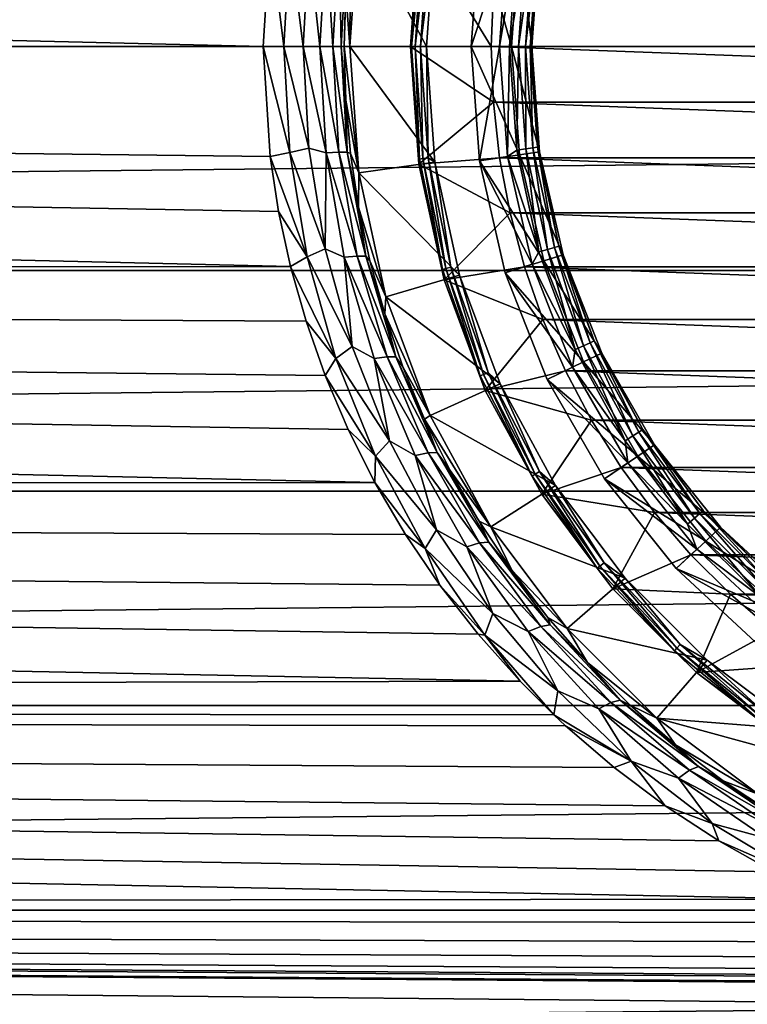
# Model space of a CAD drawing. Header units: metres. Extents: x -128 to 173, y -23 to 79.
# Tile 37 of 129: x -15 to -6, y -12 to 0. Entities that reach past the tile are written whole.
import ezdxf

# ---------------------------------------------------------------- set-up
doc = ezdxf.new("R2010")
doc.units = ezdxf.units.M
doc.layers.add('solid_ORA_153_SW0001', color=7, linetype='CONTINUOUS')

msp = doc.modelspace()

# ---------------------------------------------------------------- linework, layer by layer
at = {"layer": 'solid_ORA_153_SW0001'}
for points in [[(-127.5, 0, 23), (127.5, 0, 23), (127.5, 2.772344, 22.832304)], [(-127.5, 2.772344, 22.832304), (-127.5, 0, 23), (127.5, 2.772344, 22.832304)], [(-12.069973, 0, -23), (-127.5, 0, -23), (-127.5, 2.772344, -22.832304)], [(-11.985751, 1.368679, -22.95924), (-12.069973, 0, -23), (-127.5, 2.772344, -22.832304)], [(-10.05, 0, -28), (-11, 0, -28), (-10.888044, 1.565406, -28)], [(-10.99081, 1.329184, -23.938618), (-10.888044, 1.565406, -28), (-11, 0, -28)], [(-9.947704, 1.430272, -28), (-10.05, 0, -28), (-10.888044, 1.565406, -28)], [(-11.813964, 0, -23.033325), (-12.069973, 0, -23), (-11.985751, 1.368679, -22.95924)], [(-11.741716, 1.310271, -22.994259), (-11.813964, 0, -23.033325), (-11.985751, 1.368679, -22.95924)], [(-10.145655, 1.458831, -39), (-9.25, 0, -40), (-10.25, 0, -39)], [(-10.145655, 1.458831, -39), (-10.25, 0, -39), (-10.14567, 1.458727, -28.200001)], [(-10.14567, 1.458727, -28.200001), (-10.25, 0, -39), (-10.25, 0, -28.200001)], [(-10.139508, 1.393643, -28.123608), (-10.14567, 1.458727, -28.200001), (-10.25, 0, -28.200001)], [(-10.139508, 1.393643, -28.123608), (-10.25, 0, -28.200001), (-10.234836, 0, -28.123608)], [(-10.139508, 1.393643, -28.123608), (-10.234836, 0, -28.123608), (-10.096553, 1.387739, -28.058634)], [(-10.096553, 1.387739, -28.058634), (-10.234836, 0, -28.123608), (-10.191477, 0, -28.058634)], [(-10.096553, 1.387739, -28.058634), (-10.191477, 0, -28.058634), (-10.032218, 1.378897, -28.015224)], [(-10.032218, 1.378897, -28.015224), (-10.191477, 0, -28.058634), (-10.126536, 0, -28.015224)], [(-10.145655, 1.458831, -39), (-9.224133, 0.691239, -40), (-9.25, 0, -40)], [(-10.126536, 0, -28.015224), (-10.05, 0, -28), (-9.947704, 1.430272, -28)], [(-10.032218, 1.378897, -28.015224), (-10.126536, 0, -28.015224), (-9.947704, 1.430272, -28)], [(-9.393894, 1.415894, -28), (-9.393905, 1.41582, -27), (-9.5, 0, -27)], [(-9.393894, 1.415894, -28), (-9.5, 0, -27), (-9.5, 0, -28)], [(-9.047906, 1.363045, -28), (-9.393894, 1.415894, -28), (-9.5, 0, -28)], [(-9.5, 0, -27), (-9.393905, 1.41582, -27), (-9, 0, -27)], [(-9.15, 0, -28), (-9.047906, 1.363045, -28), (-9.5, 0, -28)], [(-8.899487, 1.341318, -27), (-9, 0, -27), (-9.393905, 1.41582, -27)], [(-8.934518, 1.28459, -27.980423), (-9.047906, 1.363045, -28), (-9.15, 0, -28)], [(-8.899477, 1.34138, -26.555662), (-9, 0, -26.555662), (-8.899487, 1.341318, -27)], [(-8.899477, 1.34138, -26.555662), (-8.75, 0, -26.700001), (-9, 0, -26.555662)], [(-8.899487, 1.341318, -27), (-9, 0, -26.555662), (-9, 0, -27)], [(-8.899477, 1.34138, -26.555662), (-8.652269, 1.30412, -26.700001), (-8.75, 0, -26.700001)], [(-11.574794, 0, -23.131208), (-11.813964, 0, -23.033325), (-11.741716, 1.310271, -22.994259)], [(-11.506503, 1.260824, -23.093628), (-11.574794, 0, -23.131208), (-11.741716, 1.310271, -22.994259)], [(-11.368693, 0, -23.287113), (-11.574794, 0, -23.131208), (-11.506503, 1.260824, -23.093628)], [(-11.292959, 1.315633, -23.244968), (-11.368693, 0, -23.287113), (-11.506503, 1.260824, -23.093628)], [(-11.209427, 0, -23.490627), (-11.368693, 0, -23.287113), (-11.292959, 1.315633, -23.244968)], [(-11.133372, 1.308832, -23.448103), (-11.209427, 0, -23.490627), (-11.292959, 1.315633, -23.244968)], [(-11.107631, 0, -23.728157), (-11.209427, 0, -23.490627), (-11.133372, 1.308832, -23.448103)], [(-11.03061, 1.310845, -23.685198), (-11.107631, 0, -23.728157), (-11.133372, 1.308832, -23.448103)], [(-11.03061, 1.310845, -23.685198), (-11.070125, 0, -23.982548), (-11.107631, 0, -23.728157)], [(-11.03061, 1.310845, -23.685198), (-11.050356, 0.664506, -23.971508), (-11.070125, 0, -23.982548)], [(-11.050356, 0.664506, -23.971508), (-10.99081, 1.329184, -23.938618), (-11, 0, -28)], [(-8.934518, 1.28459, -27.980423), (-9.15, 0, -28), (-9.026393, 0, -27.980423)], [(-8.934518, 1.28459, -27.980423), (-9.026393, 0, -27.980423), (-8.824044, 1.268706, -27.923532)], [(-9.026393, 0, -27.980423), (-8.914784, 0, -27.923532), (-8.824044, 1.268706, -27.923532)], [(-8.824044, 1.268706, -27.923532), (-8.914784, 0, -27.923532), (-8.736407, 1.256106, -27.834911)], [(-8.914784, 0, -27.923532), (-8.826245, 0, -27.834911), (-8.736407, 1.256106, -27.834911)], [(-8.736407, 1.256106, -27.834911), (-8.826245, 0, -27.834911), (-8.680201, 1.248024, -27.723248)], [(-8.826245, 0, -27.834911), (-8.769461, 0, -27.723248), (-8.680201, 1.248024, -27.723248)], [(-8.769461, 0, -27.723248), (-8.75, 0, -27.6), (-8.652269, 1.30412, -27.6)], [(-8.680201, 1.248024, -27.723248), (-8.769461, 0, -27.723248), (-8.652269, 1.30412, -27.6)], [(-8.652269, 1.30412, -26.700001), (-8.75, 0, -27.6), (-8.75, 0, -26.700001)], [(-8.652269, 1.30412, -26.700001), (-8.652269, 1.30412, -27.6), (-8.75, 0, -27.6)], [(-11.050356, 0.664506, -23.971508), (-11, 0, -28), (-11.070125, 0, -23.982548)], [(-9.25, 0, -40), (-9.224133, 0.691239, -40), (9.25, 0, -40)], [(-9.224133, 0.691239, -40), (9.224133, 0.691239, -40), (9.25, 0, -40)], [(-11.733466, -2.724312, -22.838085), (-127.5, -2.772344, -22.832304), (-127.5, 0, -23)], [(-11.881835, -2.043339, -22.909054), (-11.733466, -2.724312, -22.838085), (-127.5, 0, -23)], [(-11.98687, -1.360946, -22.9597), (-11.881835, -2.043339, -22.909054), (-127.5, 0, -23)], [(-12.069973, 0, -23), (-11.98687, -1.360946, -22.9597), (-127.5, 0, -23)], [(-11.741814, -1.310872, -22.994308), (-12.069973, 0, -23), (-11.813964, 0, -23.033325)], [(-11.506673, -1.260729, -23.093723), (-11.813964, 0, -23.033325), (-11.574794, 0, -23.131208)], [(-11.741814, -1.310872, -22.994308), (-11.813964, 0, -23.033325), (-11.506673, -1.260729, -23.093723)], [(-11.293234, -1.314614, -23.245131), (-11.574794, 0, -23.131208), (-11.368693, 0, -23.287113)], [(-11.506673, -1.260729, -23.093723), (-11.574794, 0, -23.131208), (-11.293234, -1.314614, -23.245131)], [(-11.133645, -1.30782, -23.448277), (-11.368693, 0, -23.287113), (-11.209427, 0, -23.490627)], [(-11.133645, -1.30782, -23.448277), (-11.293234, -1.314614, -23.245131), (-11.368693, 0, -23.287113)], [(-11.030883, -1.309833, -23.685383), (-11.209427, 0, -23.490627), (-11.107631, 0, -23.728157)], [(-11.030883, -1.309833, -23.685383), (-11.133645, -1.30782, -23.448277), (-11.209427, 0, -23.490627)], [(-11.107631, 0, -23.728157), (-11.070125, 0, -23.982548), (-11.050463, -0.662689, -23.971638)], [(-11.030883, -1.309833, -23.685383), (-11.107631, 0, -23.728157), (-11.050463, -0.662689, -23.971638)], [(-10.05, 0, -28), (-9.947704, -1.430272, -28), (-11, 0, -28)], [(-10.25, 0, -39), (-9.25, 0, -40), (-9.224133, -0.691239, -40)], [(-10.145655, -1.458831, -39), (-10.14567, -1.458726, -28.200001), (-10.25, 0, -28.200001)], [(-10.234836, 0, -28.123608), (-10.25, 0, -28.200001), (-10.14567, -1.458726, -28.200001)], [(-10.25, 0, -39), (-10.145655, -1.458831, -39), (-10.25, 0, -28.200001)], [(-10.126536, 0, -28.015224), (-10.032218, -1.378897, -28.015224), (-10.05, 0, -28)], [(-10.032218, -1.378897, -28.015224), (-9.947704, -1.430272, -28), (-10.05, 0, -28)], [(-9.5, 0, -27), (-9, 0, -27), (-8.899487, -1.341318, -27)], [(-9.15, 0, -28), (-9.5, 0, -28), (-9.393894, -1.415894, -28)], [(-9.047915, -1.362984, -28), (-9.15, 0, -28), (-9.393894, -1.415894, -28)], [(9.224133, -0.691239, -40), (-9.25, 0, -40), (9.25, 0, -40)], [(9.224133, -0.691239, -40), (-9.224133, -0.691239, -40), (-9.25, 0, -40)], [(-9.026393, 0, -27.980423), (-9.15, 0, -28), (-9.047915, -1.362984, -28)], [(-8.899477, -1.34138, -26.555662), (-9, 0, -27), (-9, 0, -26.555662)], [(-8.652269, -1.30412, -26.700001), (-8.899477, -1.34138, -26.555662), (-9, 0, -26.555662)], [(-8.652269, -1.30412, -26.700001), (-9, 0, -26.555662), (-8.75, 0, -26.700001)], [(-8.899477, -1.34138, -26.555662), (-8.899487, -1.341318, -27), (-9, 0, -27)], [(-8.680201, -1.248024, -27.723248), (-8.75, 0, -27.6), (-8.769461, 0, -27.723248)], [(-8.75, 0, -26.700001), (-8.75, 0, -27.6), (-8.652269, -1.30412, -27.6)], [(-8.680201, -1.248024, -27.723248), (-8.652269, -1.30412, -27.6), (-8.75, 0, -27.6)], [(-127.5, -2.772344, 22.832304), (127.5, -2.772344, 22.832304), (127.5, 0, 23)], [(-127.5, 0, 23), (-127.5, -2.772344, 22.832304), (127.5, 0, 23)], [(-11.741814, -1.310872, -22.994308), (-11.98687, -1.360946, -22.9597), (-12.069973, 0, -23)], [(-11.070125, 0, -23.982548), (-11, 0, -28), (-10.888044, -1.565406, -28)], [(-11.050463, -0.662689, -23.971638), (-11.070125, 0, -23.982548), (-10.888044, -1.565406, -28)], [(-9.947704, -1.430272, -28), (-10.888044, -1.565406, -28), (-11, 0, -28)], [(-10.25, 0, -39), (-9.224133, -0.691239, -40), (-10.145655, -1.458831, -39)], [(-10.234836, 0, -28.123608), (-10.14567, -1.458726, -28.200001), (-10.139508, -1.393643, -28.123608)], [(-10.234836, 0, -28.123608), (-10.139508, -1.393643, -28.123608), (-10.191477, 0, -28.058634)], [(-10.191477, 0, -28.058634), (-10.096553, -1.387739, -28.058634), (-10.126536, 0, -28.015224)], [(-10.139508, -1.393643, -28.123608), (-10.096553, -1.387739, -28.058634), (-10.191477, 0, -28.058634)], [(-10.096553, -1.387739, -28.058634), (-10.032218, -1.378897, -28.015224), (-10.126536, 0, -28.015224)], [(-9.393905, -1.41582, -27), (-9.5, 0, -27), (-8.899487, -1.341318, -27)], [(-9.5, 0, -28), (-9.5, 0, -27), (-9.393905, -1.41582, -27)], [(-9.393894, -1.415894, -28), (-9.5, 0, -28), (-9.393905, -1.41582, -27)], [(-8.934518, -1.28459, -27.980423), (-9.026393, 0, -27.980423), (-9.047915, -1.362984, -28)], [(-8.934518, -1.28459, -27.980423), (-8.914784, 0, -27.923532), (-9.026393, 0, -27.980423)], [(-8.934518, -1.28459, -27.980423), (-8.824044, -1.268706, -27.923532), (-8.914784, 0, -27.923532)], [(-8.824044, -1.268706, -27.923532), (-8.826245, 0, -27.834911), (-8.914784, 0, -27.923532)], [(-8.736407, -1.256106, -27.834911), (-8.769461, 0, -27.723248), (-8.826245, 0, -27.834911)], [(-8.824044, -1.268706, -27.923532), (-8.736407, -1.256106, -27.834911), (-8.826245, 0, -27.834911)], [(-8.736407, -1.256106, -27.834911), (-8.680201, -1.248024, -27.723248), (-8.769461, 0, -27.723248)], [(-8.652269, -1.30412, -26.700001), (-8.75, 0, -26.700001), (-8.652269, -1.30412, -27.6)], [(-10.991131, -1.326487, -23.938921), (-11.050463, -0.662689, -23.971638), (-10.888044, -1.565406, -28)], [(-11.030883, -1.309833, -23.685383), (-11.050463, -0.662689, -23.971638), (-10.991131, -1.326487, -23.938921)], [(-10.145655, -1.458831, -39), (-9.224133, -0.691239, -40), (-9.146676, -1.378703, -40)], [(9.146676, -1.378703, -40), (-9.146676, -1.378703, -40), (-9.224133, -0.691239, -40)], [(9.224133, -0.691239, -40), (9.146676, -1.378703, -40), (-9.224133, -0.691239, -40)], [(-11.526729, -2.603743, -22.879297), (-11.98687, -1.360946, -22.9597), (-11.741814, -1.310872, -22.994308)], [(-11.741814, -1.310872, -22.994308), (-11.506673, -1.260729, -23.093723), (-11.303617, -2.504568, -22.983175)], [(-11.526729, -2.603743, -22.879297), (-11.741814, -1.310872, -22.994308), (-11.303617, -2.504568, -22.983175)], [(-11.303617, -2.504568, -22.983175), (-11.506673, -1.260729, -23.093723), (-11.293234, -1.314614, -23.245131)], [(-11.303617, -2.504568, -22.983175), (-11.293234, -1.314614, -23.245131), (-11.068569, -2.608879, -23.12159)], [(-11.133645, -1.30782, -23.448277), (-10.9082, -2.594419, -23.323719), (-11.293234, -1.314614, -23.245131)], [(-10.9082, -2.594419, -23.323719), (-11.068569, -2.608879, -23.12159), (-11.293234, -1.314614, -23.245131)], [(-10.802775, -2.597253, -23.559647), (-10.9082, -2.594419, -23.323719), (-11.133645, -1.30782, -23.448277)], [(-11.030883, -1.309833, -23.685383), (-10.802775, -2.597253, -23.559647), (-11.133645, -1.30782, -23.448277)], [(-11.030883, -1.309833, -23.685383), (-10.991131, -1.326487, -23.938921), (-10.89154, -1.98998, -23.884272)], [(-11.030883, -1.309833, -23.685383), (-10.89154, -1.98998, -23.884272), (-10.802775, -2.597253, -23.559647)], [(-10.89154, -1.98998, -23.884272), (-10.991131, -1.326487, -23.938921), (-10.888044, -1.565406, -28)], [(-8.934518, -1.28459, -27.980423), (-9.047915, -1.362984, -28), (-8.660761, -2.543029, -27.980423)], [(-8.934518, -1.28459, -27.980423), (-8.660761, -2.543029, -27.980423), (-8.824044, -1.268706, -27.923532)], [(-8.361262, -2.579108, -26.700001), (-8.899477, -1.34138, -26.555662), (-8.652269, -1.30412, -26.700001)], [(-8.824044, -1.268706, -27.923532), (-8.553673, -2.511585, -27.923532), (-8.736407, -1.256106, -27.834911)], [(-8.660761, -2.543029, -27.980423), (-8.553673, -2.511585, -27.923532), (-8.824044, -1.268706, -27.923532)], [(-8.736407, -1.256106, -27.834911), (-8.46872, -2.486641, -27.834911), (-8.680201, -1.248024, -27.723248)], [(-8.553673, -2.511585, -27.923532), (-8.46872, -2.486641, -27.834911), (-8.736407, -1.256106, -27.834911)], [(-8.680201, -1.248024, -27.723248), (-8.414236, -2.470643, -27.723248), (-8.652269, -1.30412, -27.6)], [(-8.46872, -2.486641, -27.834911), (-8.414236, -2.470643, -27.723248), (-8.680201, -1.248024, -27.723248)], [(-8.652269, -1.30412, -26.700001), (-8.652269, -1.30412, -27.6), (-8.361261, -2.579108, -27.6)], [(-8.414236, -2.470643, -27.723248), (-8.361261, -2.579108, -27.6), (-8.652269, -1.30412, -27.6)], [(-8.361262, -2.579108, -26.700001), (-8.652269, -1.30412, -26.700001), (-8.361261, -2.579108, -27.6)], [(-11.526729, -2.603743, -22.879297), (-11.881835, -2.043339, -22.909054), (-11.98687, -1.360946, -22.9597)], [(-9.947704, -1.430272, -28), (-9.6429, -2.831424, -28), (-10.888044, -1.565406, -28)], [(-10.139508, -1.393643, -28.123608), (-10.14567, -1.458726, -28.200001), (-9.855301, -2.761326, -28.123608)], [(-10.145655, -1.458831, -39), (-9.834804, -2.887757, -28.200001), (-10.14567, -1.458726, -28.200001)], [(-9.855301, -2.761326, -28.123608), (-10.14567, -1.458726, -28.200001), (-9.834804, -2.887757, -28.200001)], [(-10.145655, -1.458831, -39), (-9.146676, -1.378703, -40), (-9.018089, -2.058278, -40)], [(-10.145655, -1.458831, -39), (-9.018089, -2.058278, -40), (-9.83476, -2.887907, -39)], [(-10.145655, -1.458831, -39), (-9.83476, -2.887907, -39), (-9.834804, -2.887757, -28.200001)], [(-10.139508, -1.393643, -28.123608), (-9.855301, -2.761326, -28.123608), (-10.096553, -1.387739, -28.058634)], [(-10.096553, -1.387739, -28.058634), (-9.813549, -2.749628, -28.058634), (-10.032218, -1.378897, -28.015224)], [(-9.855301, -2.761326, -28.123608), (-9.813549, -2.749628, -28.058634), (-10.096553, -1.387739, -28.058634)], [(-10.032218, -1.378897, -28.015224), (-9.751018, -2.732107, -28.015224), (-9.947704, -1.430272, -28)], [(-9.813549, -2.749628, -28.058634), (-9.751018, -2.732107, -28.015224), (-10.032218, -1.378897, -28.015224)], [(-9.751018, -2.732107, -28.015224), (-9.6429, -2.831424, -28), (-9.947704, -1.430272, -28)], [(-9.393905, -1.41582, -27), (-8.899487, -1.341318, -27), (-8.600158, -2.652789, -27)], [(-9.077969, -2.800084, -27), (-9.393905, -1.41582, -27), (-8.600158, -2.652789, -27)], [(-9.393894, -1.415894, -28), (-9.393905, -1.41582, -27), (-9.077969, -2.800084, -27)], [(-8.7437, -2.696332, -28), (-9.047915, -1.362984, -28), (-9.393894, -1.415894, -28)], [(-9.077946, -2.800162, -28), (-9.393894, -1.415894, -28), (-9.077969, -2.800084, -27)], [(-8.7437, -2.696332, -28), (-9.393894, -1.415894, -28), (-9.077946, -2.800162, -28)], [(9.018089, -2.058278, -40), (-9.018089, -2.058278, -40), (-9.146676, -1.378703, -40)], [(9.146676, -1.378703, -40), (9.018089, -2.058278, -40), (-9.146676, -1.378703, -40)], [(-8.660761, -2.543029, -27.980423), (-9.047915, -1.362984, -28), (-8.7437, -2.696332, -28)], [(-8.600155, -2.652797, -26.555662), (-8.600158, -2.652789, -27), (-8.899487, -1.341318, -27)], [(-8.899477, -1.34138, -26.555662), (-8.600155, -2.652797, -26.555662), (-8.899487, -1.341318, -27)], [(-8.361262, -2.579108, -26.700001), (-8.600155, -2.652797, -26.555662), (-8.899477, -1.34138, -26.555662)], [(-10.89154, -1.98998, -23.884272), (-10.888044, -1.565406, -28), (-10.554419, -3.099072, -28)], [(-9.6429, -2.831424, -28), (-10.554419, -3.099072, -28), (-10.888044, -1.565406, -28)], [(-11.526729, -2.603743, -22.879297), (-11.733466, -2.724312, -22.838085), (-11.881835, -2.043339, -22.909054)], [(-10.750967, -2.65178, -23.807758), (-10.89154, -1.98998, -23.884272), (-10.554419, -3.099072, -28)], [(-10.802775, -2.597253, -23.559647), (-10.89154, -1.98998, -23.884272), (-10.750967, -2.65178, -23.807758)], [(-9.83476, -2.887907, -39), (-9.018089, -2.058278, -40), (-8.839021, -2.726578, -40)], [(8.839021, -2.726578, -40), (-8.839021, -2.726578, -40), (-9.018089, -2.058278, -40)], [(9.018089, -2.058278, -40), (8.839021, -2.726578, -40), (-9.018089, -2.058278, -40)], [(-11.526729, -2.603743, -22.879297), (-11.303617, -2.504568, -22.983175), (-10.969091, -3.715515, -22.804953)], [(-10.969091, -3.715515, -22.804953), (-11.303617, -2.504568, -22.983175), (-11.068569, -2.608879, -23.12159)], [(-8.660761, -2.543029, -27.980423), (-8.7437, -2.696332, -28), (-8.210696, -3.749699, -27.980423)], [(-8.660761, -2.543029, -27.980423), (-8.210696, -3.749699, -27.980423), (-8.553673, -2.511585, -27.923532)], [(-8.553673, -2.511585, -27.923532), (-8.109173, -3.703335, -27.923532), (-8.46872, -2.486641, -27.834911)], [(-8.210696, -3.749699, -27.980423), (-8.109173, -3.703335, -27.923532), (-8.553673, -2.511585, -27.923532)], [(-8.46872, -2.486641, -27.834911), (-8.028635, -3.666555, -27.834911), (-8.414236, -2.470643, -27.723248)], [(-8.109173, -3.703335, -27.923532), (-8.028635, -3.666555, -27.834911), (-8.46872, -2.486641, -27.834911)], [(-8.414236, -2.470643, -27.723248), (-7.976983, -3.642966, -27.723248), (-8.361261, -2.579108, -27.6)], [(-8.028635, -3.666555, -27.834911), (-7.976983, -3.642966, -27.723248), (-8.414236, -2.470643, -27.723248)], [(-11.172345, -3.861639, -22.694071), (-11.733466, -2.724312, -22.838085), (-11.526729, -2.603743, -22.879297)], [(-11.172345, -3.861639, -22.694071), (-11.526729, -2.603743, -22.879297), (-10.969091, -3.715515, -22.804953)], [(-10.9082, -2.594419, -23.323719), (-10.538207, -3.84026, -23.12397), (-11.068569, -2.608879, -23.12159)], [(-10.969091, -3.715515, -22.804953), (-11.068569, -2.608879, -23.12159), (-10.699297, -3.863938, -22.92329)], [(-10.538207, -3.84026, -23.12397), (-10.699297, -3.863938, -22.92329), (-11.068569, -2.608879, -23.12159)], [(-10.429072, -3.841763, -23.358215), (-10.538207, -3.84026, -23.12397), (-10.9082, -2.594419, -23.323719)], [(-10.802775, -2.597253, -23.559647), (-10.429072, -3.841763, -23.358215), (-10.9082, -2.594419, -23.323719)], [(-10.802775, -2.597253, -23.559647), (-10.750967, -2.65178, -23.807758), (-10.568527, -3.310501, -23.709579)], [(-10.802775, -2.597253, -23.559647), (-10.568527, -3.310501, -23.709579), (-10.429072, -3.841763, -23.358215)], [(-10.568527, -3.310501, -23.709579), (-10.750967, -2.65178, -23.807758), (-10.554419, -3.099072, -28)], [(-9.077969, -2.800084, -27), (-8.600158, -2.652789, -27), (-8.108695, -3.905006, -27)], [(-8.10872, -3.904954, -26.555662), (-8.108695, -3.905006, -27), (-8.600158, -2.652789, -27)], [(-8.600155, -2.652797, -26.555662), (-8.10872, -3.904954, -26.555662), (-8.600158, -2.652789, -27)], [(-7.883478, -3.796483, -26.700001), (-8.600155, -2.652797, -26.555662), (-8.361262, -2.579108, -26.700001)], [(-7.883478, -3.796483, -26.700001), (-8.10872, -3.904954, -26.555662), (-8.600155, -2.652797, -26.555662)], [(-8.361262, -2.579108, -26.700001), (-8.361261, -2.579108, -27.6), (-7.883477, -3.796484, -27.6)], [(-7.883478, -3.796483, -26.700001), (-8.361262, -2.579108, -26.700001), (-7.883477, -3.796484, -27.6)], [(-7.976983, -3.642966, -27.723248), (-7.883477, -3.796484, -27.6), (-8.361261, -2.579108, -27.6)], [(-11.733466, -2.724312, -22.838085), (-11.540996, -3.401836, -22.747032), (-127.5, -2.772344, -22.832304)], [(-127.5, -5.50426, 22.331661), (127.5, -5.50426, 22.331661), (127.5, -2.772344, 22.832304)], [(-127.5, -2.772344, 22.832304), (-127.5, -5.50426, 22.331661), (127.5, -2.772344, 22.832304)], [(-10.689059, -5.396566, -22.357931), (-127.5, -5.50426, -22.331661), (-127.5, -2.772344, -22.832304)], [(-11.019823, -4.740126, -22.506248), (-10.689059, -5.396566, -22.357931), (-127.5, -2.772344, -22.832304)], [(-11.303493, -4.074335, -22.63625), (-11.019823, -4.740126, -22.506248), (-127.5, -2.772344, -22.832304)], [(-11.540996, -3.401836, -22.747032), (-11.303493, -4.074335, -22.63625), (-127.5, -2.772344, -22.832304)], [(-11.172345, -3.861639, -22.694071), (-11.540996, -3.401836, -22.747032), (-11.733466, -2.724312, -22.838085)], [(-9.855301, -2.761326, -28.123608), (-9.387507, -4.07757, -28.123608), (-9.813549, -2.749628, -28.058634)], [(-9.855301, -2.761326, -28.123608), (-9.834804, -2.887757, -28.200001), (-9.387507, -4.07757, -28.123608)], [(-9.83476, -2.887907, -39), (-8.839021, -2.726578, -40), (-8.610602, -3.379346, -40)], [(-9.813549, -2.749628, -28.058634), (-9.347737, -4.060296, -28.058634), (-9.751018, -2.732107, -28.015224)], [(-9.387507, -4.07757, -28.123608), (-9.347737, -4.060296, -28.058634), (-9.813549, -2.749628, -28.058634)], [(-9.751018, -2.732107, -28.015224), (-9.288174, -4.034423, -28.015224), (-9.6429, -2.831424, -28)], [(-9.347737, -4.060296, -28.058634), (-9.288174, -4.034423, -28.015224), (-9.751018, -2.732107, -28.015224)], [(-8.559228, -4.121844, -27), (-9.077969, -2.800084, -27), (-8.108695, -3.905006, -27)], [(-9.077946, -2.800162, -28), (-9.077969, -2.800084, -27), (-8.559228, -4.121844, -27)], [(-8.244137, -3.969471, -28), (-8.7437, -2.696332, -28), (-9.077946, -2.800162, -28)], [(-8.559211, -4.121881, -28), (-9.077946, -2.800162, -28), (-8.559228, -4.121844, -27)], [(-8.244137, -3.969471, -28), (-9.077946, -2.800162, -28), (-8.559211, -4.121881, -28)], [(8.610602, -3.379346, -40), (-8.610602, -3.379346, -40), (-8.839021, -2.726578, -40)], [(8.839021, -2.726578, -40), (8.610602, -3.379346, -40), (-8.839021, -2.726578, -40)], [(-8.210696, -3.749699, -27.980423), (-8.7437, -2.696332, -28), (-8.244137, -3.969471, -28)], [(-9.6429, -2.831424, -28), (-9.141794, -4.174935, -28), (-10.554419, -3.099072, -28)], [(-9.83476, -2.887907, -39), (-9.323727, -4.258006, -28.200001), (-9.834804, -2.887757, -28.200001)], [(-9.387507, -4.07757, -28.123608), (-9.834804, -2.887757, -28.200001), (-9.323727, -4.258006, -28.200001)], [(-9.83476, -2.887907, -39), (-8.610602, -3.379346, -40), (-9.323664, -4.258144, -39)], [(-9.83476, -2.887907, -39), (-9.323664, -4.258144, -39), (-9.323727, -4.258006, -28.200001)], [(-9.288174, -4.034423, -28.015224), (-9.141794, -4.174935, -28), (-9.6429, -2.831424, -28)], [(-10.568527, -3.310501, -23.709579), (-10.554419, -3.099072, -28), (-10.005926, -4.569622, -28)], [(-9.141794, -4.174935, -28), (-10.005926, -4.569622, -28), (-10.554419, -3.099072, -28)], [(-11.172345, -3.861639, -22.694071), (-11.303493, -4.074335, -22.63625), (-11.540996, -3.401836, -22.747032)], [(-10.343252, -3.964403, -23.590134), (-10.568527, -3.310501, -23.709579), (-10.005926, -4.569622, -28)], [(-10.429072, -3.841763, -23.358215), (-10.568527, -3.310501, -23.709579), (-10.343252, -3.964403, -23.590134)], [(-9.323664, -4.258144, -39), (-8.610602, -3.379346, -40), (-8.333917, -4.013522, -40)], [(8.333917, -4.013522, -40), (-8.333917, -4.013522, -40), (-8.610602, -3.379346, -40)], [(8.610602, -3.379346, -40), (8.333917, -4.013522, -40), (-8.610602, -3.379346, -40)], [(-8.028635, -3.666555, -27.834911), (-7.42511, -4.771829, -27.834911), (-7.976983, -3.642966, -27.723248)], [(-7.976983, -3.642966, -27.723248), (-7.37734, -4.741128, -27.723248), (-7.883477, -3.796484, -27.6)], [(-7.42511, -4.771829, -27.834911), (-7.37734, -4.741128, -27.723248), (-7.976983, -3.642966, -27.723248)], [(-11.172345, -3.861639, -22.694071), (-10.969091, -3.715515, -22.804953), (-10.508172, -4.879659, -22.567352)], [(-10.508172, -4.879659, -22.567352), (-10.969091, -3.715515, -22.804953), (-10.699297, -3.863938, -22.92329)], [(-8.210696, -3.749699, -27.980423), (-8.244137, -3.969471, -28), (-7.593485, -4.880037, -27.980423)], [(-8.210696, -3.749699, -27.980423), (-7.593485, -4.880037, -27.980423), (-8.109173, -3.703335, -27.923532)], [(-8.109173, -3.703335, -27.923532), (-7.499594, -4.819696, -27.923532), (-8.028635, -3.666555, -27.834911)], [(-7.593485, -4.880037, -27.980423), (-7.499594, -4.819696, -27.923532), (-8.109173, -3.703335, -27.923532)], [(-7.499594, -4.819696, -27.923532), (-7.42511, -4.771829, -27.834911), (-8.028635, -3.666555, -27.834911)], [(-10.683966, -5.069695, -22.447523), (-11.303493, -4.074335, -22.63625), (-11.172345, -3.861639, -22.694071)], [(-10.683966, -5.069695, -22.447523), (-11.172345, -3.861639, -22.694071), (-10.508172, -4.879659, -22.567352)], [(-10.538207, -3.84026, -23.12397), (-10.031013, -5.028656, -22.859699), (-10.699297, -3.863938, -22.92329)], [(-10.508172, -4.879659, -22.567352), (-10.699297, -3.863938, -22.92329), (-10.192044, -5.063494, -22.660604)], [(-10.031013, -5.028656, -22.859699), (-10.192044, -5.063494, -22.660604), (-10.699297, -3.863938, -22.92329)], [(-9.918032, -5.026093, -23.092104), (-10.031013, -5.028656, -22.859699), (-10.538207, -3.84026, -23.12397)], [(-10.429072, -3.841763, -23.358215), (-9.918032, -5.026093, -23.092104), (-10.538207, -3.84026, -23.12397)], [(-10.429072, -3.841763, -23.358215), (-10.343252, -3.964403, -23.590134), (-10.074167, -4.611365, -23.450045)], [(-10.429072, -3.841763, -23.358215), (-10.074167, -4.611365, -23.450045), (-9.918032, -5.026093, -23.092104)], [(-7.229589, -4.92905, -26.700001), (-8.10872, -3.904954, -26.555662), (-7.883478, -3.796483, -26.700001)], [(-7.883478, -3.796483, -26.700001), (-7.883477, -3.796484, -27.6), (-7.229589, -4.929051, -27.6)], [(-7.229589, -4.92905, -26.700001), (-7.883478, -3.796483, -26.700001), (-7.229589, -4.929051, -27.6)], [(-7.37734, -4.741128, -27.723248), (-7.229589, -4.929051, -27.6), (-7.883477, -3.796484, -27.6)], [(-10.074167, -4.611365, -23.450045), (-10.343252, -3.964403, -23.590134), (-10.005926, -4.569622, -28)], [(-9.323664, -4.258144, -39), (-8.333917, -4.013522, -40), (-8.010773, -4.624931, -40)], [(-8.559228, -4.121844, -27), (-8.108695, -3.905006, -27), (-7.436134, -5.069903, -27)], [(-7.560395, -5.153922, -28), (-8.244137, -3.969471, -28), (-8.559211, -4.121881, -28)], [(8.010773, -4.624931, -40), (-8.010773, -4.624931, -40), (-8.333917, -4.013522, -40)], [(8.333917, -4.013522, -40), (8.010773, -4.624931, -40), (-8.333917, -4.013522, -40)], [(-7.593485, -4.880037, -27.980423), (-8.244137, -3.969471, -28), (-7.560395, -5.153922, -28)], [(-8.10872, -3.904954, -26.555662), (-7.436149, -5.06988, -26.555662), (-8.108695, -3.905006, -27)], [(-7.229589, -4.92905, -26.700001), (-7.436149, -5.06988, -26.555662), (-8.10872, -3.904954, -26.555662)], [(-7.436149, -5.06988, -26.555662), (-7.436134, -5.069903, -27), (-8.108695, -3.905006, -27)], [(-10.683966, -5.069695, -22.447523), (-11.019823, -4.740126, -22.506248), (-11.303493, -4.074335, -22.63625)], [(-9.387507, -4.07757, -28.123608), (-8.744843, -5.317856, -28.123608), (-9.347737, -4.060296, -28.058634)], [(-9.387507, -4.07757, -28.123608), (-9.323727, -4.258006, -28.200001), (-8.744843, -5.317856, -28.123608)], [(-9.347737, -4.060296, -28.058634), (-8.707795, -5.295328, -28.058634), (-9.288174, -4.034423, -28.015224)], [(-8.744843, -5.317856, -28.123608), (-8.707795, -5.295328, -28.058634), (-9.347737, -4.060296, -28.058634)], [(-9.288174, -4.034423, -28.015224), (-8.652309, -5.261586, -28.015224), (-9.141794, -4.174935, -28)], [(-8.707795, -5.295328, -28.058634), (-8.652309, -5.261586, -28.015224), (-9.288174, -4.034423, -28.015224)], [(-7.849268, -5.35154, -27), (-8.559228, -4.121844, -27), (-7.436134, -5.069903, -27)], [(-8.559211, -4.121881, -28), (-8.559228, -4.121844, -27), (-7.849268, -5.35154, -27)], [(-7.849278, -5.351525, -28), (-8.559211, -4.121881, -28), (-7.849268, -5.35154, -27)], [(-7.560395, -5.153922, -28), (-8.559211, -4.121881, -28), (-7.849278, -5.351525, -28)], [(-9.141794, -4.174935, -28), (-8.454588, -5.433455, -28), (-10.005926, -4.569622, -28)], [(-9.323664, -4.258144, -39), (-8.622849, -5.541569, -28.200001), (-9.323727, -4.258006, -28.200001)], [(-8.744843, -5.317856, -28.123608), (-9.323727, -4.258006, -28.200001), (-8.622849, -5.541569, -28.200001)], [(-9.323664, -4.258144, -39), (-8.010773, -4.624931, -40), (-8.622787, -5.541664, -39)], [(-9.323664, -4.258144, -39), (-8.622787, -5.541664, -39), (-8.622849, -5.541569, -28.200001)], [(-8.652309, -5.261586, -28.015224), (-8.454588, -5.433455, -28), (-9.141794, -4.174935, -28)], [(-10.074167, -4.611365, -23.450045), (-10.005926, -4.569622, -28), (-9.253812, -5.947013, -28)], [(-9.760414, -5.248774, -23.290388), (-10.074167, -4.611365, -23.450045), (-9.253812, -5.947013, -28)], [(-9.918032, -5.026093, -23.092104), (-10.074167, -4.611365, -23.450045), (-9.760414, -5.248774, -23.290388)], [(-8.454588, -5.433455, -28), (-9.253812, -5.947013, -28), (-10.005926, -4.569622, -28)], [(-8.622787, -5.541664, -39), (-8.010773, -4.624931, -40), (-7.642651, -5.210797, -40)], [(7.642651, -5.210797, -40), (-7.642651, -5.210797, -40), (-8.010773, -4.624931, -40)], [(8.010773, -4.624931, -40), (7.642651, -5.210797, -40), (-8.010773, -4.624931, -40)], [(-10.683966, -5.069695, -22.447523), (-10.689059, -5.396566, -22.357931), (-11.019823, -4.740126, -22.506248)], [(-7.42511, -4.771829, -27.834911), (-6.670431, -5.779962, -27.834911), (-7.37734, -4.741128, -27.723248)], [(-7.37734, -4.741128, -27.723248), (-6.627516, -5.742776, -27.723248), (-7.229589, -4.929051, -27.6)], [(-6.670431, -5.779962, -27.834911), (-6.627516, -5.742776, -27.723248), (-7.37734, -4.741128, -27.723248)], [(-7.593485, -4.880037, -27.980423), (-6.821693, -5.91103, -27.980423), (-7.499594, -4.819696, -27.923532)], [(-7.499594, -4.819696, -27.923532), (-6.737344, -5.837942, -27.923532), (-7.42511, -4.771829, -27.834911)], [(-6.821693, -5.91103, -27.980423), (-6.737344, -5.837942, -27.923532), (-7.499594, -4.819696, -27.923532)], [(-6.737344, -5.837942, -27.923532), (-6.670431, -5.779962, -27.834911), (-7.42511, -4.771829, -27.834911)], [(-10.683966, -5.069695, -22.447523), (-10.508172, -4.879659, -22.567352), (-9.926833, -5.984685, -22.280924)], [(-9.926833, -5.984685, -22.280924), (-10.508172, -4.879659, -22.567352), (-10.192044, -5.063494, -22.660604)], [(-7.593485, -4.880037, -27.980423), (-7.560395, -5.153922, -28), (-6.821693, -5.91103, -27.980423)], [(-6.414204, -5.951511, -26.700001), (-7.436149, -5.06988, -26.555662), (-7.229589, -4.92905, -26.700001)], [(-7.229589, -4.92905, -26.700001), (-7.229589, -4.929051, -27.6), (-6.414203, -5.951512, -27.6)], [(-6.414204, -5.951511, -26.700001), (-7.229589, -4.92905, -26.700001), (-6.414203, -5.951512, -27.6)], [(-6.627516, -5.742776, -27.723248), (-6.414203, -5.951512, -27.6), (-7.229589, -4.929051, -27.6)], [(-10.067801, -6.21475, -22.150949), (-10.689059, -5.396566, -22.357931), (-10.683966, -5.069695, -22.447523)], [(-10.067801, -6.21475, -22.150949), (-10.683966, -5.069695, -22.447523), (-9.926833, -5.984685, -22.280924)], [(-10.031013, -5.028656, -22.859699), (-9.395072, -6.145573, -22.544233), (-10.192044, -5.063494, -22.660604)], [(-9.926833, -5.984685, -22.280924), (-10.192044, -5.063494, -22.660604), (-9.554461, -6.193574, -22.34656)], [(-9.395072, -6.145573, -22.544233), (-9.554461, -6.193574, -22.34656), (-10.192044, -5.063494, -22.660604)], [(-9.918032, -5.026093, -23.092104), (-9.279123, -6.136023, -22.774988), (-10.031013, -5.028656, -22.859699)], [(-9.279123, -6.136023, -22.774988), (-9.395072, -6.145573, -22.544233), (-10.031013, -5.028656, -22.859699)], [(-9.918032, -5.026093, -23.092104), (-9.760414, -5.248774, -23.290388), (-9.401462, -5.873383, -23.112595)], [(-9.918032, -5.026093, -23.092104), (-9.401462, -5.873383, -23.112595), (-9.279123, -6.136023, -22.774988)], [(-7.849268, -5.35154, -27), (-7.436134, -5.069903, -27), (-6.59751, -6.121508, -27)], [(-7.436149, -5.06988, -26.555662), (-6.597467, -6.121555, -26.555662), (-7.436134, -5.069903, -27)], [(-6.414204, -5.951511, -26.700001), (-6.597467, -6.121555, -26.555662), (-7.436149, -5.06988, -26.555662)], [(-6.597467, -6.121555, -26.555662), (-6.59751, -6.121508, -27), (-7.436134, -5.069903, -27)], [(-8.622787, -5.541664, -39), (-7.642651, -5.210797, -40), (-7.231997, -5.76721, -40)], [(-6.707748, -6.223231, -28), (-7.560395, -5.153922, -28), (-7.849278, -5.351525, -28)], [(7.231997, -5.76721, -40), (-7.231997, -5.76721, -40), (-7.642651, -5.210797, -40)], [(7.642651, -5.210797, -40), (7.231997, -5.76721, -40), (-7.642651, -5.210797, -40)], [(-6.821693, -5.91103, -27.980423), (-7.560395, -5.153922, -28), (-6.707748, -6.223231, -28)], [(-9.401462, -5.873383, -23.112595), (-9.760414, -5.248774, -23.290388), (-9.253812, -5.947013, -28)], [(-8.744843, -5.317856, -28.123608), (-7.939278, -6.459082, -28.123608), (-8.707795, -5.295328, -28.058634)], [(-8.744843, -5.317856, -28.123608), (-8.622849, -5.541569, -28.200001), (-7.939278, -6.459082, -28.123608)], [(-8.707795, -5.295328, -28.058634), (-7.905643, -6.431718, -28.058634), (-8.652309, -5.261586, -28.015224)], [(-7.939278, -6.459082, -28.123608), (-7.905643, -6.431718, -28.058634), (-8.707795, -5.295328, -28.058634)], [(-8.652309, -5.261586, -28.015224), (-7.855269, -6.390735, -28.015224), (-8.454588, -5.433455, -28)], [(-7.905643, -6.431718, -28.058634), (-7.855269, -6.390735, -28.015224), (-8.652309, -5.261586, -28.015224)], [(-7.849278, -5.351525, -28), (-7.849268, -5.35154, -27), (-6.963969, -6.461667, -27)], [(-6.964005, -6.461627, -28), (-7.849278, -5.351525, -28), (-6.963969, -6.461667, -27)], [(-6.707748, -6.223231, -28), (-7.849278, -5.351525, -28), (-6.964005, -6.461627, -28)], [(-6.963969, -6.461667, -27), (-7.849268, -5.35154, -27), (-6.59751, -6.121508, -27)], [(-10.689059, -5.396566, -22.357931), (-10.31063, -6.040572, -22.1926), (-127.5, -5.50426, -22.331661)], [(-10.067801, -6.21475, -22.150949), (-10.31063, -6.040572, -22.1926), (-10.689059, -5.396566, -22.357931)], [(-8.454588, -5.433455, -28), (-7.595271, -6.581364, -28), (-9.253812, -5.947013, -28)], [(-7.855269, -6.390735, -28.015224), (-7.595271, -6.581364, -28), (-8.454588, -5.433455, -28)], [(-127.5, -8.155912, 21.505373), (127.5, -8.155912, 21.505373), (127.5, -5.50426, 22.331661)], [(-127.5, -5.50426, 22.331661), (-127.5, -8.155912, 21.505373), (127.5, -5.50426, 22.331661)], [(-8.89249, -7.856987, -21.616377), (-127.5, -8.155912, -21.505373), (-127.5, -5.50426, -22.331661)], [(-9.411221, -7.275308, -21.819025), (-8.89249, -7.856987, -21.616377), (-127.5, -5.50426, -22.331661)], [(-9.8845, -6.668207, -22.012156), (-9.411221, -7.275308, -21.819025), (-127.5, -5.50426, -22.331661)], [(-10.31063, -6.040572, -22.1926), (-9.8845, -6.668207, -22.012156), (-127.5, -5.50426, -22.331661)], [(-8.622787, -5.541664, -39), (-7.746432, -6.712323, -28.200001), (-8.622849, -5.541569, -28.200001)], [(-7.939278, -6.459082, -28.123608), (-8.622849, -5.541569, -28.200001), (-7.746432, -6.712323, -28.200001)], [(-8.622787, -5.541664, -39), (-7.231997, -5.76721, -40), (-7.746403, -6.712358, -39)], [(-8.622787, -5.541664, -39), (-7.746403, -6.712358, -39), (-7.746432, -6.712323, -28.200001)], [(-7.746403, -6.712358, -39), (-7.231997, -5.76721, -40), (-6.780664, -6.29167, -40)], [(6.780664, -6.29167, -40), (-6.780664, -6.29167, -40), (-7.231997, -5.76721, -40)], [(7.231997, -5.76721, -40), (6.780664, -6.29167, -40), (-7.231997, -5.76721, -40)], [(-6.821693, -5.91103, -27.980423), (-5.91103, -6.821693, -27.980423), (-6.737344, -5.837942, -27.923532)], [(-6.737344, -5.837942, -27.923532), (-5.837942, -6.737344, -27.923532), (-6.670431, -5.779962, -27.834911)], [(-5.91103, -6.821693, -27.980423), (-5.837942, -6.737344, -27.923532), (-6.737344, -5.837942, -27.923532)], [(-6.670431, -5.779962, -27.834911), (-5.779962, -6.670431, -27.834911), (-6.627516, -5.742776, -27.723248)], [(-5.837942, -6.737344, -27.923532), (-5.779962, -6.670431, -27.834911), (-6.670431, -5.779962, -27.834911)], [(-6.627516, -5.742776, -27.723248), (-5.742776, -6.627516, -27.723248), (-6.414203, -5.951512, -27.6)], [(-5.779962, -6.670431, -27.834911), (-5.742776, -6.627516, -27.723248), (-6.627516, -5.742776, -27.723248)], [(-8.997511, -6.481036, -22.918978), (-9.401462, -5.873383, -23.112595), (-9.253812, -5.947013, -28)], [(-9.279123, -6.136023, -22.774988), (-9.401462, -5.873383, -23.112595), (-8.997511, -6.481036, -22.918978)], [(-7.595271, -6.581364, -28), (-8.313272, -7.203437, -28), (-9.253812, -5.947013, -28)], [(-8.997511, -6.481036, -22.918978), (-9.253812, -5.947013, -28), (-8.313272, -7.203437, -28)], [(-6.821693, -5.91103, -27.980423), (-6.707748, -6.223231, -28), (-5.91103, -6.821693, -27.980423)], [(-5.455536, -6.841025, -26.700001), (-6.597467, -6.121555, -26.555662), (-6.414204, -5.951511, -26.700001)], [(-6.414204, -5.951511, -26.700001), (-6.414203, -5.951512, -27.6), (-5.455535, -6.841026, -27.6)], [(-5.455536, -6.841025, -26.700001), (-6.414204, -5.951511, -26.700001), (-5.455535, -6.841026, -27.6)], [(-5.742776, -6.627516, -27.723248), (-5.455535, -6.841026, -27.6), (-6.414203, -5.951512, -27.6)], [(-10.067801, -6.21475, -22.150949), (-9.8845, -6.668207, -22.012156), (-10.31063, -6.040572, -22.1926)], [(-10.067801, -6.21475, -22.150949), (-9.926833, -5.984685, -22.280924), (-9.231265, -7.020018, -21.957838)], [(-9.231265, -7.020018, -21.957838), (-9.926833, -5.984685, -22.280924), (-9.554461, -6.193574, -22.34656)], [(-9.330251, -7.285412, -21.81739), (-9.8845, -6.668207, -22.012156), (-10.067801, -6.21475, -22.150949)], [(-9.330251, -7.285412, -21.81739), (-10.067801, -6.21475, -22.150949), (-9.231265, -7.020018, -21.957838)], [(-9.395072, -6.145573, -22.544233), (-8.638939, -7.179437, -22.192701), (-9.554461, -6.193574, -22.34656)], [(-9.231265, -7.020018, -21.957838), (-9.554461, -6.193574, -22.34656), (-8.794306, -7.242395, -21.996025)], [(-8.638939, -7.179437, -22.192701), (-8.794306, -7.242395, -21.996025), (-9.554461, -6.193574, -22.34656)], [(-9.279123, -6.136023, -22.774988), (-8.521911, -7.16014, -22.4223), (-9.395072, -6.145573, -22.544233)], [(-8.521911, -7.16014, -22.4223), (-8.638939, -7.179437, -22.192701), (-9.395072, -6.145573, -22.544233)], [(-9.279123, -6.136023, -22.774988), (-8.997511, -6.481036, -22.918978), (-8.549546, -7.067126, -22.712397)], [(-9.279123, -6.136023, -22.774988), (-8.549546, -7.067126, -22.712397), (-8.521911, -7.16014, -22.4223)], [(-6.963969, -6.461667, -27), (-6.59751, -6.121508, -27), (-5.611426, -7.036469, -27)], [(-5.611408, -7.036483, -26.555662), (-5.611426, -7.036469, -27), (-6.59751, -6.121508, -27)], [(-6.597467, -6.121555, -26.555662), (-5.611408, -7.036483, -26.555662), (-6.59751, -6.121508, -27)], [(-5.455536, -6.841025, -26.700001), (-5.611408, -7.036483, -26.555662), (-6.597467, -6.121555, -26.555662)], [(-7.746403, -6.712358, -39), (-6.780664, -6.29167, -40), (-6.29167, -6.780664, -40)], [(-5.705243, -7.153509, -28), (-6.707748, -6.223231, -28), (-6.964005, -6.461627, -28)], [(6.29167, -6.780664, -40), (-6.29167, -6.780664, -40), (-6.780664, -6.29167, -40)], [(6.780664, -6.29167, -40), (6.29167, -6.780664, -40), (-6.780664, -6.29167, -40)], [(-5.91103, -6.821693, -27.980423), (-6.707748, -6.223231, -28), (-5.705243, -7.153509, -28)], [(-7.939278, -6.459082, -28.123608), (-6.985819, -7.479986, -28.123608), (-7.905643, -6.431718, -28.058634)], [(-7.905643, -6.431718, -28.058634), (-6.956224, -7.448298, -28.058634), (-7.855269, -6.390735, -28.015224)], [(-6.985819, -7.479986, -28.123608), (-6.956224, -7.448298, -28.058634), (-7.905643, -6.431718, -28.058634)], [(-7.855269, -6.390735, -28.015224), (-6.9119, -7.400837, -28.015224), (-7.595271, -6.581364, -28)], [(-6.956224, -7.448298, -28.058634), (-6.9119, -7.400837, -28.015224), (-7.855269, -6.390735, -28.015224)], [(-8.549546, -7.067126, -22.712397), (-8.997511, -6.481036, -22.918978), (-8.313272, -7.203437, -28)], [(-7.939278, -6.459082, -28.123608), (-7.746432, -6.712323, -28.200001), (-6.985819, -7.479986, -28.123608)], [(-5.923165, -7.427388, -28), (-6.964005, -6.461627, -28), (-6.963969, -6.461667, -27)], [(-5.705243, -7.153509, -28), (-6.964005, -6.461627, -28), (-5.923165, -7.427388, -28)], [(-5.923125, -7.427423, -27), (-6.963969, -6.461667, -27), (-5.611426, -7.036469, -27)], [(-5.923165, -7.427388, -28), (-6.963969, -6.461667, -27), (-5.923125, -7.427423, -27)], [(-9.330251, -7.285412, -21.81739), (-9.411221, -7.275308, -21.819025), (-9.8845, -6.668207, -22.012156)], [(-7.595271, -6.581364, -28), (-6.581337, -7.595294, -28), (-8.313272, -7.203437, -28)], [(-6.9119, -7.400837, -28.015224), (-6.581337, -7.595294, -28), (-7.595271, -6.581364, -28)], [(-6.712343, -7.746416, -39), (-6.712322, -7.746434, -28.200001), (-7.746432, -6.712323, -28.200001)], [(-6.985819, -7.479986, -28.123608), (-7.746432, -6.712323, -28.200001), (-6.712322, -7.746434, -28.200001)], [(-7.746403, -6.712358, -39), (-6.712343, -7.746416, -39), (-7.746432, -6.712323, -28.200001)], [(-7.746403, -6.712358, -39), (-6.29167, -6.780664, -40), (-6.712343, -7.746416, -39)], [(-6.712343, -7.746416, -39), (-6.29167, -6.780664, -40), (-5.76721, -7.231997, -40)], [(5.76721, -7.231997, -40), (-5.76721, -7.231997, -40), (-6.29167, -6.780664, -40)], [(6.29167, -6.780664, -40), (5.76721, -7.231997, -40), (-6.29167, -6.780664, -40)], [(-9.330251, -7.285412, -21.81739), (-9.231265, -7.020018, -21.957838), (-8.427372, -7.97625, -21.611475)], [(-8.427372, -7.97625, -21.611475), (-9.231265, -7.020018, -21.957838), (-8.794306, -7.242395, -21.996025)], [(-8.059854, -7.626359, -22.496626), (-8.549546, -7.067126, -22.712397), (-8.313272, -7.203437, -28)], [(-8.521911, -7.16014, -22.4223), (-8.549546, -7.067126, -22.712397), (-8.059854, -7.626359, -22.496626)], [(-8.638939, -7.179437, -22.192701), (-7.770627, -8.120317, -21.821503), (-8.794306, -7.242395, -21.996025)], [(-8.521911, -7.16014, -22.4223), (-7.655342, -8.088952, -22.050652), (-8.638939, -7.179437, -22.192701)], [(-7.655342, -8.088952, -22.050652), (-7.770627, -8.120317, -21.821503), (-8.638939, -7.179437, -22.192701)], [(-8.521911, -7.16014, -22.4223), (-8.059854, -7.626359, -22.496626), (-7.655342, -8.088952, -22.050652)], [(-9.330251, -7.285412, -21.81739), (-8.89249, -7.856987, -21.616377), (-9.411221, -7.275308, -21.819025)], [(-9.330251, -7.285412, -21.81739), (-8.477691, -8.271177, -21.461306), (-8.89249, -7.856987, -21.616377)], [(-9.330251, -7.285412, -21.81739), (-8.427372, -7.97625, -21.611475), (-8.477691, -8.271177, -21.461306)], [(-8.427372, -7.97625, -21.611475), (-8.794306, -7.242395, -21.996025), (-7.918852, -8.199592, -21.625214)], [(-7.770627, -8.120317, -21.821503), (-7.918852, -8.199592, -21.625214), (-8.794306, -7.242395, -21.996025)], [(-6.581337, -7.595294, -28), (-7.203437, -8.313272, -28), (-8.313272, -7.203437, -28)], [(-8.059854, -7.626359, -22.496626), (-8.313272, -7.203437, -28), (-7.203437, -8.313272, -28)], [(-6.712343, -7.746416, -39), (-5.76721, -7.231997, -40), (-5.210797, -7.642651, -40)], [(-6.956224, -7.448298, -28.058634), (-5.877224, -8.32613, -28.058634), (-6.9119, -7.400837, -28.015224)], [(-6.9119, -7.400837, -28.015224), (-5.839775, -8.273076, -28.015224), (-6.581337, -7.595294, -28)], [(-5.877224, -8.32613, -28.058634), (-5.839775, -8.273076, -28.015224), (-6.9119, -7.400837, -28.015224)], [(-6.985819, -7.479986, -28.123608), (-5.902228, -8.361553, -28.123608), (-6.956224, -7.448298, -28.058634)], [(-6.985819, -7.479986, -28.123608), (-6.712322, -7.746434, -28.200001), (-5.902228, -8.361553, -28.123608)], [(-5.902228, -8.361553, -28.123608), (-5.877224, -8.32613, -28.058634), (-6.956224, -7.448298, -28.058634)], [(-7.531863, -8.153468, -22.276173), (-8.059854, -7.626359, -22.496626), (-7.203437, -8.313272, -28)], [(-7.655342, -8.088952, -22.050652), (-8.059854, -7.626359, -22.496626), (-7.531863, -8.153468, -22.276173)], [(-6.581337, -7.595294, -28), (-5.433427, -8.454605, -28), (-7.203437, -8.313272, -28)], [(-6.712343, -7.746416, -39), (-5.210797, -7.642651, -40), (-5.541643, -8.622801, -39)], [(-5.839775, -8.273076, -28.015224), (-5.433427, -8.454605, -28), (-6.581337, -7.595294, -28)], [(-6.712343, -7.746416, -39), (-5.541643, -8.622801, -39), (-6.712322, -7.746434, -28.200001)], [(-5.541643, -8.622801, -39), (-5.541568, -8.622849, -28.200001), (-6.712322, -7.746434, -28.200001)], [(-5.902228, -8.361553, -28.123608), (-6.712322, -7.746434, -28.200001), (-5.541568, -8.622849, -28.200001)], [(-8.89249, -7.856987, -21.616377), (-8.477691, -8.271177, -21.461306), (-127.5, -8.155912, -21.505373)], [(-7.520653, -8.844472, -21.256191), (-8.477691, -8.271177, -21.461306), (-8.427372, -7.97625, -21.611475)], [(-7.520653, -8.844472, -21.256191), (-8.427372, -7.97625, -21.611475), (-7.918852, -8.199592, -21.625214)], [(-127.5, -10.688633, 20.365488), (127.5, -10.688633, 20.365488), (127.5, -8.155912, 21.505373)], [(-127.5, -8.155912, 21.505373), (-127.5, -10.688633, 20.365488), (127.5, -8.155912, 21.505373)], [(-5.053609, -10.55361, -20.435785), (-127.5, -10.688633, -20.365488), (-127.5, -8.155912, -21.505373)], [(-5.754029, -10.215581, -20.606842), (-5.053609, -10.55361, -20.435785), (-127.5, -8.155912, -21.505373)], [(-6.437229, -9.830223, -20.79343), (-5.754029, -10.215581, -20.606842), (-127.5, -8.155912, -21.505373)], [(-7.097876, -9.398938, -20.991903), (-6.437229, -9.830223, -20.79343), (-127.5, -8.155912, -21.505373)], [(-7.731008, -8.92378, -21.198257), (-7.097876, -9.398938, -20.991903), (-127.5, -8.155912, -21.505373)], [(-8.331084, -8.408147, -21.408014), (-7.731008, -8.92378, -21.198257), (-127.5, -8.155912, -21.505373)], [(-8.477691, -8.271177, -21.461306), (-8.331084, -8.408147, -21.408014), (-127.5, -8.155912, -21.505373)], [(-7.770627, -8.120317, -21.821503), (-6.797513, -8.958892, -21.448109), (-7.918852, -8.199592, -21.625214)], [(-7.655342, -8.088952, -22.050652), (-6.687632, -8.913795, -21.677622), (-7.770627, -8.120317, -21.821503)], [(-6.687632, -8.913795, -21.677622), (-6.797513, -8.958892, -21.448109), (-7.770627, -8.120317, -21.821503)], [(-7.655342, -8.088952, -22.050652), (-7.531863, -8.153468, -22.276173), (-6.970406, -8.64331, -22.055897)], [(-7.655342, -8.088952, -22.050652), (-6.970406, -8.64331, -22.055897), (-6.687632, -8.913795, -21.677622)], [(-6.970406, -8.64331, -22.055897), (-7.531863, -8.153468, -22.276173), (-7.203437, -8.313272, -28)], [(-7.520653, -8.844472, -21.256191), (-8.331084, -8.408147, -21.408014), (-8.477691, -8.271177, -21.461306)], [(-7.520653, -8.844472, -21.256191), (-7.918852, -8.199592, -21.625214), (-6.934815, -9.055223, -21.251507)], [(-6.797513, -8.958892, -21.448109), (-6.934815, -9.055223, -21.251507), (-7.918852, -8.199592, -21.625214)], [(-7.520653, -8.844472, -21.256191), (-7.731008, -8.92378, -21.198257), (-8.331084, -8.408147, -21.408014)], [(-4.17491, -9.141806, -28), (-5.947011, -9.253813, -28), (-7.203437, -8.313272, -28)], [(-6.970406, -8.64331, -22.055897), (-7.203437, -8.313272, -28), (-5.947011, -9.253813, -28)], [(-5.433427, -8.454605, -28), (-4.17491, -9.141806, -28), (-7.203437, -8.313272, -28)], [(-6.38161, -9.091297, -21.841152), (-6.970406, -8.64331, -22.055897), (-5.947011, -9.253813, -28)], [(-6.687632, -8.913795, -21.677622), (-6.970406, -8.64331, -22.055897), (-6.38161, -9.091297, -21.841152)], [(-7.520653, -8.844472, -21.256191), (-7.097876, -9.398938, -20.991903), (-7.731008, -8.92378, -21.198257)], [(-6.516308, -9.615591, -20.907343), (-7.097876, -9.398938, -20.991903), (-7.520653, -8.844472, -21.256191)], [(-6.516308, -9.615591, -20.907343), (-7.520653, -8.844472, -21.256191), (-6.934815, -9.055223, -21.251507)], [(-6.797513, -8.958892, -21.448109), (-5.726827, -9.685542, -21.090984), (-6.934815, -9.055223, -21.251507)], [(-6.687632, -8.913795, -21.677622), (-5.626723, -9.625927, -21.321659), (-6.797513, -8.958892, -21.448109)], [(-5.626723, -9.625927, -21.321659), (-5.726827, -9.685542, -21.090984), (-6.797513, -8.958892, -21.448109)], [(-6.687632, -8.913795, -21.677622), (-6.38161, -9.091297, -21.841152), (-5.771193, -9.494699, -21.636555)], [(-6.687632, -8.913795, -21.677622), (-5.771193, -9.494699, -21.636555), (-5.626723, -9.625927, -21.321659)], [(-6.516308, -9.615591, -20.907343), (-6.934815, -9.055223, -21.251507), (-5.848873, -9.798868, -20.893381)], [(-5.726827, -9.685542, -21.090984), (-5.848873, -9.798868, -20.893381), (-6.934815, -9.055223, -21.251507)], [(-5.771193, -9.494699, -21.636555), (-6.38161, -9.091297, -21.841152), (-5.947011, -9.253813, -28)], [(-6.516308, -9.615591, -20.907343), (-6.437229, -9.830223, -20.79343), (-7.097876, -9.398938, -20.991903)], [(-5.420208, -10.279428, -20.581419), (-6.437229, -9.830223, -20.79343), (-6.516308, -9.615591, -20.907343)], [(-5.420208, -10.279428, -20.581419), (-6.516308, -9.615591, -20.907343), (-5.848873, -9.798868, -20.893381)], [(-5.420208, -10.279428, -20.581419), (-5.754029, -10.215581, -20.606842), (-6.437229, -9.830223, -20.79343)], [(-5.053609, -10.55361, -20.435785), (-4.341836, -10.843516, -20.283445), (-127.5, -10.688633, -20.365488)], [(-127.5, -13.065489, 18.928629), (127.5, -13.065489, 18.928629), (127.5, -10.688633, 20.365488)], [(-127.5, -10.688633, 20.365488), (-127.5, -13.065489, 18.928629), (127.5, -10.688633, 20.365488)], [(-127.5, -13.065489, -18.928629), (-127.5, -10.688633, -20.365488), (127.5, -13.065489, -18.928629)], [(-0.008772, -11.621921, -19.847694), (127.5, -13.065489, -18.928629), (-127.5, -10.688633, -20.365488)], [(-0.731991, -11.600663, -19.860126), (-0.008772, -11.621921, -19.847694), (-127.5, -10.688633, -20.365488)], [(-1.45497, -11.537138, -19.897097), (-0.731991, -11.600663, -19.860126), (-127.5, -10.688633, -20.365488)], [(-1.676325, -11.509178, -19.913282), (-1.45497, -11.537138, -19.897097), (-127.5, -10.688633, -20.365488)], [(-2.179014, -11.430758, -19.958401), (-1.676325, -11.509178, -19.913282), (-127.5, -10.688633, -20.365488)], [(-2.903497, -11.280499, -20.043711), (-2.179014, -11.430758, -19.958401), (-127.5, -10.688633, -20.365488)], [(-3.62475, -11.085258, -20.152346), (-2.903497, -11.280499, -20.043711), (-127.5, -10.688633, -20.365488)], [(-4.341836, -10.843516, -20.283445), (-3.62475, -11.085258, -20.152346), (-127.5, -10.688633, -20.365488)]]:
    msp.add_3dface(points, dxfattribs=at)

doc.saveas('drawing.dxf')
